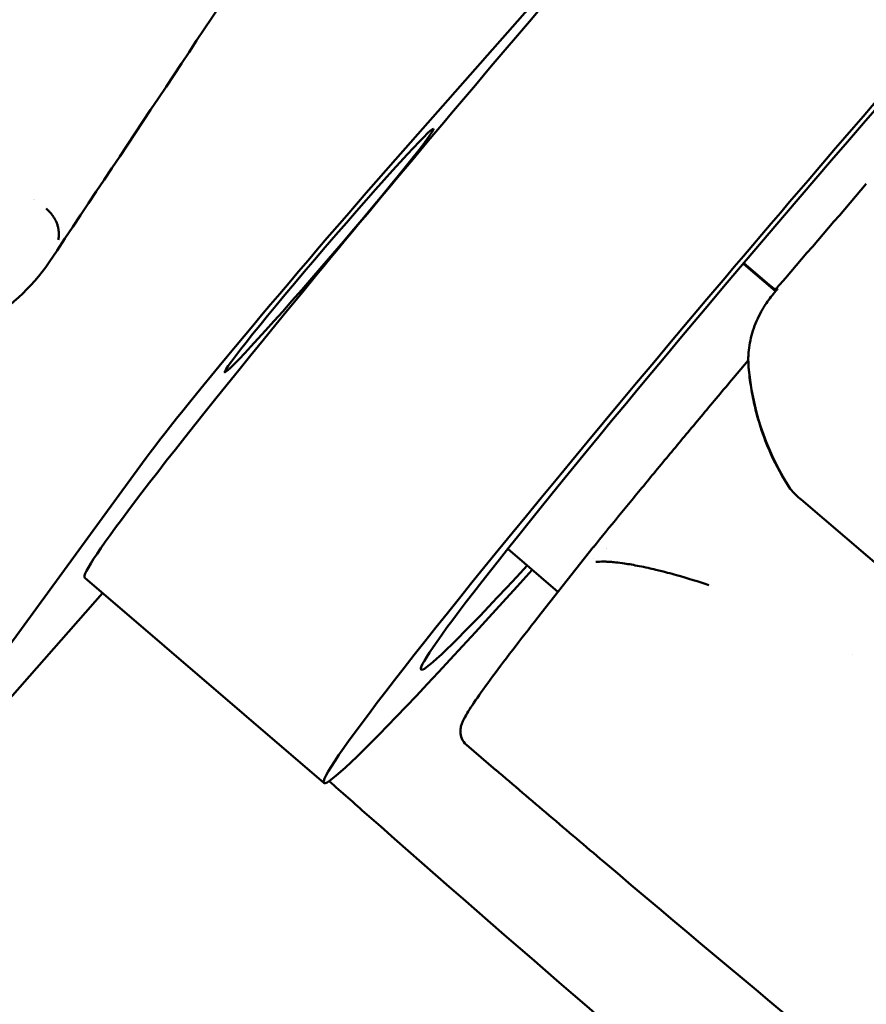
# Model space of a CAD drawing. Header units: millimetres. Extents: x 0 to 4878, y -120 to 1682.
# Tile 23 of 256: x 567 to 583, y 568 to 586. Entities that reach past the tile are written whole.
import ezdxf

# ---------------------------------------------------------------- set-up
doc = ezdxf.new("R2010")
doc.units = ezdxf.units.MM
doc.header["$LTSCALE"] = 2
doc.layers.add('Bemaßung (ISO)', color=7, linetype='Continuous', lineweight=25)
doc.layers.add('Sichtbar (ISO)', color=7, linetype='Continuous', lineweight=50)
doc.styles.add('Notiztext (DIN)', font='isocpeur.ttf')
doc.dimstyles.new('Standard (DIN)', dxfattribs={"dimscale": 2, "dimtxt": 3.5, "dimasz": 2.5, "dimexe": 2, "dimexo": 0.5, "dimgap": 0.5, "dimtad": 1, "dimrnd": 1e-08, "dimtxsty": 'Notiztext (DIN)', "dimcen": 0.09, "dimdle": 10, "dimclrd": 256, "dimclre": 256, "dimclrt": 256, "dimadec": 0, "dimazin": 0, "dimtfac": 1, "dimtmove": 0, "dimatfit": 3, "dimfxl": 1, "dimtolj": 1, "dimtzin": 0, "dimlwd": -1, "dimlwe": -1, "dimarcsym": 0})

# ---------------------------------------------------------------- blocks, each defined once
blk = doc.blocks.new('*D22')
at = {"layer": 'Bemaßung (ISO)', "transparency": 16777216}
for p, q in [((748.258, 659.821), (213.478, 659.821)), ((217.478, 654.821), (217.478, 540.286)), ((619.593, 535.286), (213.478, 535.286))]:
    blk.add_line(p, q, dxfattribs=at)
for points in [[(216.645, 654.821), (218.311, 654.821), (217.478, 659.821)], [(216.645, 540.286), (218.311, 540.286), (217.478, 535.286)]]:
    blk.add_solid(points, dxfattribs=at)
at = {"layer": 'Defpoints', "color": 0, "transparency": 16777216}
for p in [(749.258, 659.821), (217.478, 535.286), (620.593, 535.286)]:
    blk.add_point(p, dxfattribs=at)
at = {"layer": 'Bemaßung (ISO)', "transparency": 16777216, "insert": (208.078, 585.109), "char_height": 7, "attachment_point": 1, "rotation": 90, "style": 'Notiztext (DIN)'}
blk.add_mtext('\\A1;124,53', dxfattribs=at)
blk = doc.blocks.new('*D34')
at = {"layer": 'Bemaßung (ISO)', "transparency": 16777216}
for p, q in [((748.258, 659.821), (227.478, 659.821)), ((231.478, 577.62), (231.478, 654.821)), ((289.058, 572.62), (227.478, 572.62))]:
    blk.add_line(p, q, dxfattribs=at)
for points in [[(230.645, 654.821), (232.311, 654.821), (231.478, 659.821)], [(230.645, 577.62), (232.311, 577.62), (231.478, 572.62)]]:
    blk.add_solid(points, dxfattribs=at)
at = {"layer": 'Defpoints', "color": 0, "transparency": 16777216}
for p in [(231.478, 659.821), (749.258, 659.821), (290.058, 572.62)]:
    blk.add_point(p, dxfattribs=at)
at = {"layer": 'Bemaßung (ISO)', "transparency": 16777216, "insert": (222.078, 608.326), "char_height": 7, "attachment_point": 1, "rotation": 90, "style": 'Notiztext (DIN)'}
blk.add_mtext('\\A1;87,2', dxfattribs=at)

msp = doc.modelspace()

# ---------------------------------------------------------------- linework, layer by layer
at = {"layer": 'Sichtbar (ISO)'}
for p, q in [((574.2878, 583.3839), (581.7918, 591.9204)), ((580.9996, 581.1528), (580.584, 581.509)), ((581.1604, 581.0009), (580.5872, 581.4922)), ((581.1495, 581.0301), (581.2005, 581.0503)), ((581.1538, 581.0351), (581.1729, 581.0497)), ((580.666, 579.746), (580.4007, 579.4372)), ((580.6681, 579.8368), (580.6685, 579.8459)), ((569.7128, 577.8977), (564.3876, 570.5901)), ((581.6213, 577.2334), (591.2727, 568.9607)), ((576.3168, 576.341), (577.2255, 575.5622)), ((576.9214, 575.1763), (577.862, 576.3698)), ((577.8658, 576.1679), (577.8658, 576.1679)), ((578.1999, 576.1048), (578.1999, 576.1048)), ((572.9947, 572.1092), (568.6691, 575.8169)), ((568.9889, 575.5428), (566.5618, 572.7818)), ((582.5426, 574.4395), (582.5428, 574.4394)), ((576.1026, 572.3429), (575.5714, 572.7982))]:
    msp.add_line(p, q, dxfattribs=at)
for centre, radius, start, end in [((580.6282, 579.2417), 0.3, 139.32536, 139.97632), ((578.0976, 576.1841), 0.3, 140.90187, 141.75833), ((578.0751, 576.2496), 0.1, 71.80172, 71.85431)]:
    msp.add_arc(centre, radius, start, end, dxfattribs=at)
for centre, major_axis, ratio, start_param, end_param in [((577.9104, 586.5983), (-9.2413, -10.7814), 0.031426, 4.2232523, 6.2831853), ((582.236, 582.8906), (-9.2413, -10.7814), 0.031426, 3.7471133, 7.1833527), ((582.236, 582.8906), (-7.4841, -8.7314), 0.031426, 4.5687557, 6.979219), ((573.0875, 581.7367), (-3.5794, -4.1759), 0.031426, 4.3339966, 5.9047929), ((580.8963, 581.7255), (34.7126, 40.3529), 0.0122404, 4.7080293, 4.7530161), ((569.5111, 584.4423), (-3.8312, -4.4953), 0.0341682, 5.1494517, 5.1494548), ((569.6725, 584.6638), (-3.5794, -4.1759), 0.031426, 5.2408201, 5.2408234), ((580.8021, 581.7401), (-0.2305, -0.2336), 0.9551544, 0.0247301, 0.0668549), ((580.7173, 581.644), (-0.1302, -0.1519), 0.031426, 6.2599923, 6.2831853), ((581.0701, 580.8987), (0.1304, 0.1516), 0.0121756, 5.2630653, 6.3063935), ((581.2379, 581.1254), (0.0652, 0.0758), 0.0127542, 3.2024767, 4.7135151), ((585.5142, 580.0489), (-4.8539, 0.2463), 0.9986807, 0.1370792, 0.5963097), ((585.5136, 580.0355), (-4.8487, -0.336), 0.998367, 0.2422874, 0.3499089), ((585.502, 579.8091), (-4.5371, 1.8138), 0.9478786, 0.7831607, 0.9343046), ((581.6108, 577.6578), (-0.534, 0.6243), 0.35602, 1.6339632, 1.9832367), ((583.3125, 581.9679), (5.8083, 6.7764), 0.031426, 3.6851448, 3.6851961), ((583.9122, 581.4539), (-7.8095, -9.1111), 0.031426, 6.2721148, 6.2851277)]:
    msp.add_ellipse(centre, major_axis=major_axis, ratio=ratio, start_param=start_param, end_param=end_param, dxfattribs=at)
msp.add_ellipse((573.0875, 581.7367), major_axis=(1.8873, 2.2018), ratio=0.031426, dxfattribs=at)
for points, knots in [([(573.8136, 590.2347), (573.3669, 589.5622), (572.9091, 588.8723), (571.035, 586.0476), (569.5481, 583.806), (568.0267, 581.5253)], [2.9453061, 2.9453061, 2.9453061, 2.9453061, 3.4174855, 3.4174855, 4.8760593, 4.8760593, 4.8760593, 4.8760593]), ([(568.1909, 581.9288), (568.1931, 581.9406), (568.1949, 581.9522), (568.1964, 581.9635), (568.1979, 581.975), (568.199, 581.9862), (568.1998, 581.9972), (568.2006, 582.0084), (568.201, 582.0193), (568.2011, 582.0302), (568.2012, 582.0411), (568.201, 582.0519), (568.2005, 582.0625), (568.2, 582.0732), (568.1992, 582.0837), (568.1981, 582.0943), (568.1969, 582.105), (568.1953, 582.1158), (568.1935, 582.1262), (568.1926, 582.1314), (568.1916, 582.1366), (568.1906, 582.1417), (568.1895, 582.1468), (568.1884, 582.1518), (568.1872, 582.1568), (568.1848, 582.167), (568.1822, 582.1771), (568.1792, 582.1871), (568.1762, 582.1972), (568.1729, 582.2072), (568.1694, 582.217), (568.1658, 582.227), (568.1619, 582.2369), (568.1578, 582.2466), (568.1536, 582.2565), (568.1492, 582.2663), (568.1445, 582.2759), (568.1397, 582.2857), (568.1346, 582.2954), (568.1293, 582.3049), (568.1267, 582.3095), (568.1241, 582.3141), (568.1214, 582.3187), (568.1184, 582.3237), (568.1154, 582.3286), (568.1123, 582.3335), (568.1063, 582.3432), (568.1, 582.3526), (568.0935, 582.3618), (568.0868, 582.3713), (568.0799, 582.3806), (568.0728, 582.3897), (568.0654, 582.3991), (568.0579, 582.4083), (568.0502, 582.4173), (568.0422, 582.4266), (568.034, 582.4357), (568.0257, 582.4446), (568.0208, 582.4498), (568.0158, 582.455), (568.0107, 582.4601), (568.0069, 582.464), (568.0031, 582.4678), (567.9993, 582.4716), (567.99, 582.4806), (567.9806, 582.4895), (567.9709, 582.4983)], [0.000002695, 0.000002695, 0.000002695, 0.000002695, 0.004252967, 0.004252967, 0.004252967, 0.008564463, 0.008564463, 0.008564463, 0.012930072, 0.012930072, 0.012930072, 0.017344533, 0.017344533, 0.017344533, 0.021801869, 0.021801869, 0.021801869, 0.026295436, 0.026295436, 0.026295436, 0.028571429, 0.028571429, 0.028571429, 0.030822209, 0.030822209, 0.030822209, 0.035407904, 0.035407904, 0.035407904, 0.040069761, 0.040069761, 0.040069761, 0.044823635, 0.044823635, 0.044823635, 0.049688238, 0.049688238, 0.049688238, 0.054686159, 0.054686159, 0.054686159, 0.057142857, 0.057142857, 0.057142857, 0.059845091, 0.059845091, 0.059845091, 0.065184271, 0.065184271, 0.065184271, 0.070704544, 0.070704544, 0.070704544, 0.076402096, 0.076402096, 0.076402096, 0.0822686, 0.0822686, 0.0822686, 0.085714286, 0.085714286, 0.085714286, 0.088290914, 0.088290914, 0.088290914, 0.094464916, 0.094464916, 0.094464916, 0.094464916]), ([(568.0267, 581.5253), (567.7043, 581.042), (567.2696, 580.7076), (565.5329, 579.2707), (564.1361, 578.2389), (558.6881, 574.0763), (554.084, 569.7451), (550.4305, 568.4965), (550.2889, 568.4746), (550.0597, 568.4379), (550.0826, 568.4422), (550.0591, 568.4382), (550.0229, 568.4322), (549.9893, 568.4268), (549.9934, 568.4274), (549.9911, 568.4271), (549.9914, 568.4271), (549.991, 568.427)], [0, 0, 0, 0, 0.605304, 0.605304, 2.3903951, 2.3903951, 7.7458992, 7.7458992, 7.9984021, 7.9984021, 8.5865229, 8.5865229, 10.2970863, 10.2970863, 15.4287783, 15.4287783, 18.868279, 18.868279, 18.868279, 18.868279]), ([(581.1516, 581.0326), (581.1494, 581.0324), (581.1427, 581.0408), (581.1085, 581.063), (581.0628, 581.0997), (581.0222, 581.1335), (580.9996, 581.1528)], [0.00227938, 0.00227938, 0.00227938, 0.00227938, 0.25, 0.5, 0.75, 1, 1, 1, 1]), ([(580.6723, 579.6305), (580.6673, 579.6876), (580.6656, 579.7447), (580.6683, 579.8608), (580.6729, 579.9195), (580.6964, 580.0977), (580.725, 580.2156), (580.8064, 580.4493), (580.86, 580.5642), (580.9397, 580.7003), (580.9563, 580.7271), (580.9991, 580.7929), (581.0261, 580.8315), (581.0822, 580.9063), (581.1114, 580.9426), (581.1417, 580.9779)], [-0.14645555, -0.14645555, -0.14645555, -0.14645555, -0.12926145, -0.12926145, -0.1116165, -0.1116165, -0.07535246, -0.07535246, -0.03750793, -0.03750793, -0.02806109, -0.02806109, -0.01397252, -0.01397252, -0.000001, -0.000001, -0.000001, -0.000001]), ([(580.6717, 579.6203), (580.6822, 579.4989), (580.6972, 579.3779), (580.7167, 579.2577), (580.7361, 579.1374), (580.7601, 579.0179), (580.7885, 578.8995), (580.817, 578.7811), (580.8498, 578.6638), (580.887, 578.5479)], [0, 0, 0, 0, 0.3333333, 0.3333333, 0.3333333, 0.6666667, 0.6666667, 0.6666667, 1, 1, 1, 1]), ([(580.3985, 579.4346), (580.2121, 579.2127), (580.0283, 578.9933), (579.6669, 578.5607), (579.4894, 578.3476), (579.1418, 577.9289), (578.9717, 577.7234), (578.6399, 577.3211), (578.4782, 577.1244), (578.1642, 576.7411), (578.0119, 576.5544), (577.8648, 576.3733)], [5.05987647, 5.05987647, 5.05987647, 5.05987647, 5.13797406, 5.13797406, 5.21607165, 5.21607165, 5.29416924, 5.29416924, 5.37226683, 5.37226683, 5.45036442, 5.45036442, 5.45036442, 5.45036442]), ([(581.3599, 577.5304), (581.3708, 577.5125), (581.3821, 577.4941), (581.403, 577.4603), (581.4133, 577.4439), (581.4227, 577.4287)], [0.000001, 0.000001, 0.000001, 0.000001, 0.006296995, 0.006296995, 0.012034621, 0.012034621, 0.012034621, 0.012034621]), ([(578.6937, 576.0304), (578.5985, 576.0494), (578.5089, 576.0652), (578.4266, 576.0776), (578.3717, 576.0859), (578.32, 576.0927), (578.2713, 576.0979), (578.2531, 576.0999), (578.2352, 576.1017), (578.2178, 576.1032), (578.1873, 576.106), (578.158, 576.108), (578.1299, 576.1094), (578.1012, 576.1109), (578.0738, 576.1116), (578.0476, 576.1117), (577.9965, 576.1119), (577.9497, 576.1095), (577.9069, 576.1045)], [0.77083333, 0.77083333, 0.77083333, 0.77083333, 0.83333333, 0.83333333, 0.83333333, 0.875, 0.875, 0.875, 0.890625, 0.890625, 0.890625, 0.91796875, 0.91796875, 0.91796875, 0.94581371, 0.94581371, 0.94581371, 1, 1, 1, 1]), ([(579.9543, 575.684), (579.7714, 575.7473), (579.5677, 575.8111), (579.3669, 575.8674), (579.3137, 575.8823), (579.2608, 575.8968), (579.2084, 575.9106), (579.1357, 575.9298), (579.0642, 575.9478), (578.9944, 575.9644), (578.9475, 575.9757), (578.9012, 575.9863), (578.856, 575.9963), (578.8004, 576.0086), (578.7462, 576.02), (578.6937, 576.0304)], [0.52327687, 0.52327687, 0.52327687, 0.52327687, 0.63665356, 0.63665356, 0.63665356, 0.66666667, 0.66666667, 0.66666667, 0.70833333, 0.70833333, 0.70833333, 0.73638868, 0.73638868, 0.73638868, 0.77083333, 0.77083333, 0.77083333, 0.77083333]), ([(575.5714, 572.7982), (575.5324, 572.8316), (575.5036, 572.8747), (575.4687, 572.9568), (575.4634, 572.9942), (575.4596, 573.071), (575.466, 573.1015), (575.491, 573.2063), (575.5156, 573.2478), (575.5917, 573.3865), (575.6538, 573.4835), (575.8186, 573.7247), (575.9208, 573.8675), (576.1647, 574.1977), (576.3064, 574.385), (576.6048, 574.7725), (576.7566, 574.9672), (576.9214, 575.1763)], [6.24254189, 6.24254189, 6.24254189, 6.24254189, 6.25809311, 6.25809311, 6.2756988, 6.2756988, 6.30373713, 6.30373713, 6.3910745, 6.3910745, 6.52137624, 6.52137624, 6.65167797, 6.65167797, 6.7819797, 6.7819797, 6.89405055, 6.89405055, 6.89405055, 6.89405055]), ([(576.0999, 572.3461), (576.4226, 572.0704), (576.7455, 571.7951), (577.3953, 571.242), (577.7223, 570.9644), (578.0495, 570.6872)], [-0.25967636, -0.25967636, -0.25967636, -0.25967636, -0.13057272, -0.13057272, -0.000001, -0.000001, -0.000001, -0.000001]), ([(589.4488, 558.3657), (586.8525, 560.4207), (584.2728, 562.536), (579.0647, 566.9176), (576.4182, 569.2065), (573.7723, 571.538)], [0.000001, 0.000001, 0.000001, 0.000001, 1.0066449, 1.0066449, 2.0828075, 2.0828075, 2.0828075, 2.0828075]), ([(593.8627, 557.9209), (591.2475, 559.9075), (588.6472, 561.9552), (583.394, 566.2017), (580.7225, 568.4225), (578.0495, 570.6872)], [0.000001, 0.000001, 0.000001, 0.000001, 1.0066449, 1.0066449, 2.0828075, 2.0828075, 2.0828075, 2.0828075])]:
    msp.add_open_spline(points, degree=3, knots=knots, dxfattribs=at)
for points in [[(581.1417, 580.9779), (581.1416, 580.9778), (581.1415, 580.9777), (581.1415, 580.9776)], [(580.6681, 579.8368), (580.6644, 579.7648), (580.6655, 579.6924), (580.6717, 579.6203)], [(576.1119, 572.3359), (576.109, 572.3381), (576.1061, 572.3403), (576.1033, 572.3425)], [(573.0876, 572.1423), (573.3157, 571.9407), (573.5439, 571.7393), (573.7723, 571.538)]]:
    msp.add_open_spline(points, degree=3, dxfattribs=at)

# ---------------------------------------------------------------- dimensions: what is measured, and where the dimension line sits
at = {"layer": 'Bemaßung (ISO)'}
for base, p1, p2, picture, middle in [((217.478, 535.2864), (749.2578, 659.8207), (620.5934, 535.2864), '*D22', (217.478, 597.5336)), ((231.478, 659.8207), (290.0578, 572.6205), (749.2578, 659.8207), '*D34', (231.478, 616.2006))]:
    dim = msp.add_linear_dim(base=base, p1=p1, p2=p2, angle=90, dimstyle='Standard (DIN)', override={"dimgap": 0.5, "dimdec": 2, "dimtol": 0, "dimlim": 0, "dimtp": 0, "dimtm": 0, "dimtdec": 2, "dimtofl": 0, "dimatfit": 1}, dxfattribs=at)
    dim.commit()
    dim.dimension.update_dxf_attribs({"geometry": picture, "text_midpoint": middle, "dimtype": 160})

doc.saveas('drawing.dxf')
